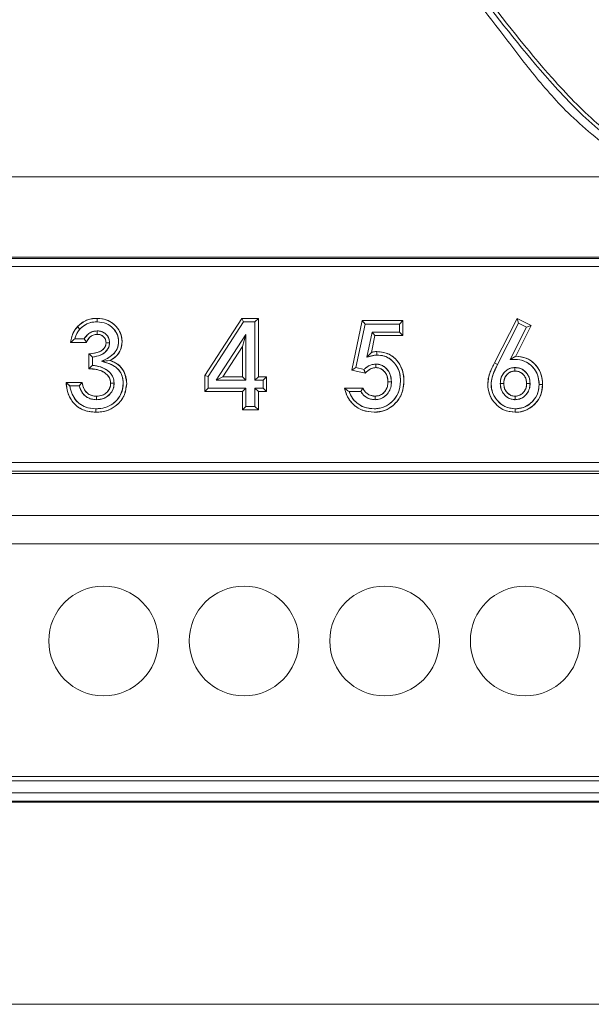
# Model space of a CAD drawing. Header units: millimetres. Extents: x 105 to 1419, y 95 to 961.
# Tile 10 of 43: x 189 to 209, y 490 to 525. Entities that reach past the tile are written whole.
import ezdxf

# ---------------------------------------------------------------- set-up
doc = ezdxf.new("R2010")
doc.units = ezdxf.units.MM
doc.header["$LTSCALE"] = 5

msp = doc.modelspace()

# ---------------------------------------------------------------- linework, layer by layer
at = {"color": 106, "linetype": 'Continuous', "lineweight": 15}
msp.add_line((185.494, 519.142), (211.597, 519.142), dxfattribs=at)
at = {"color": 7, "linetype": 'Continuous', "lineweight": 15}
for p, q in [((185.494, 516.292), (211.949, 516.292)), ((180.772, 516.24), (242.772, 516.24)), ((242.772, 515.954), (180.772, 515.954)), ((191.052, 513.733), (190.962, 513.818)), ((191.663, 513.99), (191.664, 514.113)), ((191.663, 513.99), (191.664, 514.113)), ((195.489, 512.085), (196.808, 514.113)), ((195.612, 512.048), (196.875, 513.99)), ((196.875, 513.99), (196.808, 514.113)), ((196.808, 514.113), (197.402, 514.113)), ((196.875, 513.99), (197.278, 513.99)), ((197.278, 513.99), (197.402, 514.113)), ((197.278, 513.99), (197.278, 511.914)), ((197.402, 514.113), (197.402, 512.037)), ((200.719, 512.27), (201.093, 514.032)), ((200.865, 512.363), (201.193, 513.908)), ((201.193, 513.908), (201.093, 514.032)), ((201.093, 514.032), (202.538, 514.032)), ((201.193, 513.908), (202.415, 513.908)), ((202.415, 513.908), (202.538, 514.032)), ((202.415, 513.908), (202.415, 513.626)), ((202.538, 514.032), (202.538, 513.503)), ((205.797, 512.528), (206.604, 514.113)), ((205.908, 512.473), (206.658, 513.947)), ((206.942, 513.803), (206.356, 512.652)), ((207.108, 513.858), (206.555, 512.77)), ((206.658, 513.947), (206.604, 514.113)), ((206.604, 514.113), (207.108, 513.858)), ((206.658, 513.947), (206.942, 513.803)), ((206.942, 513.803), (207.108, 513.858)), ((191.659, 513.667), (191.66, 513.543)), ((196.955, 513.534), (195.902, 511.914)), ((196.955, 513.534), (196.832, 513.118)), ((196.955, 511.914), (196.955, 513.534)), ((201.444, 513.626), (201.259, 512.729)), ((201.544, 513.503), (201.42, 512.902)), ((202.415, 513.626), (201.444, 513.626)), ((201.444, 513.626), (201.544, 513.503)), ((202.538, 513.503), (201.544, 513.503)), ((202.415, 513.626), (202.538, 513.503)), ((191.288, 513.259), (190.718, 513.259)), ((191.205, 513.382), (190.867, 513.382)), ((192.104, 513.245), (191.98, 513.245)), ((196.832, 513.118), (196.129, 512.037)), ((196.832, 512.037), (196.832, 513.118)), ((191.37, 512.322), (191.37, 512.851)), ((201.259, 512.729), (201.42, 512.902)), ((206.356, 512.652), (206.555, 512.77)), ((191.493, 512.44), (191.493, 512.739)), ((191.82, 512.586), (192.125, 512.615)), ((201.572, 512.486), (201.574, 512.363)), ((205.908, 512.473), (205.797, 512.528)), ((205.908, 512.473), (205.797, 512.528)), ((195.612, 512.048), (195.489, 512.085)), ((195.489, 511.508), (195.489, 512.085)), ((195.612, 511.632), (195.612, 512.048)), ((200.865, 512.363), (200.719, 512.27)), ((201.199, 512.16), (200.719, 512.27)), ((201.159, 512.296), (200.865, 512.363)), ((206.528, 512.364), (206.528, 512.241)), ((190.556, 511.834), (191.126, 511.834)), ((190.692, 511.71), (191.025, 511.71)), ((192.267, 511.81), (192.143, 511.809)), ((195.902, 511.914), (196.129, 512.037)), ((195.902, 511.914), (196.955, 511.914)), ((196.129, 512.037), (196.832, 512.037)), ((196.955, 511.914), (196.832, 512.037)), ((197.278, 511.914), (197.402, 512.037)), ((197.278, 511.914), (197.563, 511.914)), ((197.402, 512.037), (197.687, 512.037)), ((197.563, 511.914), (197.687, 512.037)), ((197.563, 511.914), (197.563, 511.632)), ((197.687, 512.037), (197.687, 511.508)), ((202.133, 511.861), (202.009, 511.861)), ((206.005, 511.796), (206.128, 511.796)), ((207.066, 511.797), (206.942, 511.796)), ((207.389, 511.764), (207.512, 511.764)), ((191.642, 511.222), (191.643, 511.345)), ((195.612, 511.632), (195.489, 511.508)), ((196.832, 511.508), (195.489, 511.508)), ((196.955, 511.632), (195.612, 511.632)), ((196.955, 511.632), (196.832, 511.508)), ((196.832, 510.857), (196.832, 511.508)), ((196.955, 510.98), (196.955, 511.632)), ((197.278, 511.632), (197.402, 511.508)), ((197.563, 511.632), (197.278, 511.632)), ((197.278, 511.632), (197.278, 510.98)), ((197.687, 511.508), (197.402, 511.508)), ((197.402, 511.508), (197.402, 510.857)), ((197.563, 511.632), (197.687, 511.508)), ((200.462, 511.63), (201.114, 511.63)), ((200.627, 511.507), (201.042, 511.507)), ((201.55, 511.222), (201.55, 511.345)), ((206.529, 511.222), (206.53, 511.345)), ((191.612, 510.899), (191.612, 510.775)), ((196.955, 510.98), (196.832, 510.857)), ((197.402, 510.857), (196.832, 510.857)), ((197.278, 510.98), (196.955, 510.98)), ((197.278, 510.98), (197.402, 510.857)), ((206.54, 510.899), (206.54, 510.775)), ((179.708, 508.985), (243.836, 508.985)), ((178.687, 508.599), (271.808, 508.599)), ((243.836, 508.685), (179.708, 508.685)), ((179.49, 507.103), (244.38, 507.103)), ((179.49, 506.103), (244.38, 506.103)), ((179.49, 497.833), (244.38, 497.833)), ((244.38, 497.668), (179.49, 497.668)), ((179.49, 497.241), (244.38, 497.241)), ((179.49, 496.945), (244.38, 496.945)), ((179.49, 496.912), (244.38, 496.912)), ((323.409, 489.73), (160.508, 489.73))]:
    msp.add_line(p, q, dxfattribs=at)
at = {"color": 7, "linetype": 'Continuous', "lineweight": 15, "flags": 128}
for points in [[(191.052, 513.733), (191.014, 513.769), (190.962, 513.818)], [(191.659, 513.667), (191.659, 513.622), (191.66, 513.583), (191.66, 513.543)], [(192.104, 513.245), (192.062, 513.245), (192.021, 513.245), (191.98, 513.245)], [(201.259, 512.729), (201.348, 512.825), (201.42, 512.902)], [(201.617, 512.809), (201.617, 512.88), (201.617, 512.933)], [(201.617, 512.809), (201.617, 512.879), (201.617, 512.933)], [(191.82, 512.586), (191.928, 512.596), (192.027, 512.606), (192.125, 512.615)], [(201.572, 512.486), (201.573, 512.425), (201.574, 512.363)], [(206.528, 512.364), (206.528, 512.31), (206.528, 512.241)], [(192.267, 511.81), (192.212, 511.81), (192.143, 511.809)], [(202.133, 511.861), (202.071, 511.861), (202.009, 511.861)], [(206.005, 511.796), (206.06, 511.796), (206.128, 511.796)], [(207.066, 511.797), (207.004, 511.797), (206.942, 511.796)], [(191.642, 511.222), (191.642, 511.276), (191.643, 511.345)], [(201.55, 511.222), (201.55, 511.284), (201.55, 511.345)], [(206.529, 511.222), (206.529, 511.277), (206.53, 511.345)], [(191.612, 510.899), (191.612, 510.837), (191.612, 510.775)]]:
    msp.add_lwpolyline(points, dxfattribs=at)
at = {"color": 7, "linetype": 'Continuous', "lineweight": 15}
for centre in [(191.89, 502.645), (196.89, 502.645), (201.89, 502.645), (206.89, 502.645)]:
    msp.add_circle(centre, 1.95, dxfattribs=at)
for points, knots in [([(349.024, 544.618), (347.197, 542.238), (341.721, 535.104), (336.087, 527.074), (331.133, 521.285), (329.226, 519.83), (327.112, 518.718), (324.23, 517.814), (320.588, 517.382), (316.284, 517.385), (311.972, 517.662), (302.976, 517.953), (289.268, 517.805), (270.84, 517.916), (252.409, 517.812), (238.58, 517.953), (229.348, 517.665), (224.684, 517.371), (220.028, 517.352), (216.183, 517.739), (213.238, 518.577), (211.194, 519.579), (209.32, 520.885), (206.393, 523.967), (200.659, 532.201), (194.982, 539.478), (190.972, 544.618)], [0, 0, 0, 0, 0.049323, 0.147913, 0.160974, 0.174033, 0.187075, 0.200121, 0.223561, 0.247152, 0.270917, 0.294596, 0.394954, 0.495411, 0.595868, 0.696226, 0.721826, 0.747506, 0.773028, 0.798411, 0.810836, 0.823262, 0.835733, 0.848193, 0.892794, 1, 1, 1, 1]), ([(191.064, 544.707), (195.075, 539.568), (200.753, 532.292), (206.482, 524.065), (209.396, 520.997), (211.251, 519.706), (213.273, 518.715), (216.2, 517.883), (220.033, 517.498), (224.683, 517.518), (229.341, 517.813), (238.572, 518.101), (252.403, 517.96), (270.84, 518.064), (289.275, 517.953), (302.985, 518.102), (311.978, 517.81), (316.284, 517.532), (320.581, 517.528), (324.21, 517.957), (327.073, 518.854), (329.165, 519.955), (331.052, 521.394), (335.997, 527.169), (341.627, 535.194), (347.105, 542.328), (348.932, 544.707)], [0, 0, 0, 0, 0.1073523, 0.1519806, 0.1643194, 0.1766684, 0.1889797, 0.2012908, 0.2266705, 0.2521898, 0.277868, 0.3034655, 0.4039814, 0.5045964, 0.6052114, 0.7057273, 0.7293959, 0.7531511, 0.776732, 0.8001617, 0.8130883, 0.8260119, 0.8389488, 0.8518878, 0.950609, 1, 1, 1, 1]), ([(203.722, 527.232), (204.477, 526.279), (205.614, 524.845), (207.124, 522.841), (208.449, 521.304), (210.15, 519.918), (212.211, 518.712), (214.555, 517.807), (216.251, 517.571), (217.113, 517.45)], [0, 0, 0, 0, 0.220739, 0.332316, 0.443589, 0.574115, 0.708461, 0.851769, 1, 1, 1, 1]), ([(190.718, 513.259), (190.73, 513.326), (190.75, 513.445), (190.823, 513.641), (190.909, 513.75), (190.962, 513.818)], [0, 0, 0, 0, 0.329898, 0.585787, 1, 1, 1, 1]), ([(190.718, 513.259), (190.73, 513.328), (190.749, 513.443), (190.808, 513.594), (190.873, 513.715), (190.932, 513.784), (190.962, 513.818)], [0, 0, 0, 0, 0.339939, 0.55998, 0.78002, 1, 1, 1, 1]), ([(190.962, 513.818), (191.055, 513.898), (191.234, 514.053), (191.498, 514.11), (191.637, 514.113), (191.664, 514.113)], [0, 0, 0, 0, 0.465894, 0.897522, 1, 1, 1, 1]), ([(190.962, 513.818), (191.028, 513.879), (191.136, 513.978), (191.323, 514.063), (191.491, 514.106), (191.606, 514.111), (191.664, 514.113)], [0, 0, 0, 0, 0.339566, 0.55967, 0.779819, 1, 1, 1, 1]), ([(191.052, 513.733), (191.095, 513.775), (191.202, 513.875), (191.415, 513.974), (191.583, 513.985), (191.663, 513.99)], [0, 0, 0, 0, 0.263758, 0.645393, 1, 1, 1, 1]), ([(191.052, 513.733), (191.109, 513.786), (191.203, 513.873), (191.365, 513.946), (191.511, 513.984), (191.612, 513.988), (191.663, 513.99)], [0, 0, 0, 0, 0.340954, 0.556904, 0.774825, 1, 1, 1, 1]), ([(191.663, 513.99), (191.775, 513.979), (191.984, 513.959), (192.228, 513.78), (192.386, 513.563), (192.425, 513.384), (192.427, 513.292), (192.427, 513.282)], [0, 0, 0, 0, 0.285595, 0.537056, 0.760705, 0.972009, 1, 1, 1, 1]), ([(191.663, 513.99), (191.774, 513.979), (191.994, 513.958), (192.241, 513.768), (192.402, 513.535), (192.418, 513.366), (192.427, 513.282)], [0, 0, 0, 0, 0.2843973, 0.5642537, 0.7819685, 1, 1, 1, 1]), ([(191.664, 514.113), (191.774, 514.104), (191.98, 514.087), (192.246, 513.93), (192.435, 513.722), (192.537, 513.493), (192.546, 513.344), (192.55, 513.281)], [0, 0, 0, 0, 0.243113, 0.456096, 0.668251, 0.860688, 1, 1, 1, 1]), ([(191.664, 514.113), (191.791, 514.101), (192.045, 514.075), (192.334, 513.854), (192.52, 513.58), (192.54, 513.38), (192.55, 513.281)], [0, 0, 0, 0, 0.279905, 0.559575, 0.779829, 1, 1, 1, 1]), ([(190.867, 513.382), (190.88, 513.43), (190.917, 513.559), (191, 513.666), (191.052, 513.733)], [0, 0, 0, 0, 0.369944, 1, 1, 1, 1]), ([(190.867, 513.382), (190.889, 513.455), (190.929, 513.584), (191.014, 513.688), (191.052, 513.733)], [0, 0, 0, 0, 0.564746, 1, 1, 1, 1]), ([(191.659, 513.667), (191.604, 513.662), (191.483, 513.65), (191.327, 513.552), (191.24, 513.449), (191.209, 513.39), (191.205, 513.382)], [0, 0, 0, 0, 0.2941505, 0.6404428, 0.952385, 1, 1, 1, 1]), ([(191.659, 513.667), (191.608, 513.662), (191.503, 513.653), (191.332, 513.564), (191.253, 513.451), (191.205, 513.382)], [0, 0, 0, 0, 0.273567, 0.558768, 1, 1, 1, 1]), ([(191.66, 513.543), (191.614, 513.539), (191.521, 513.529), (191.403, 513.451), (191.324, 513.356), (191.298, 513.286), (191.288, 513.259)], [0, 0, 0, 0, 0.275793, 0.55355, 0.825663, 1, 1, 1, 1]), ([(191.66, 513.543), (191.613, 513.538), (191.52, 513.528), (191.373, 513.435), (191.32, 513.325), (191.288, 513.259)], [0, 0, 0, 0, 0.280764, 0.561809, 1, 1, 1, 1]), ([(192.104, 513.245), (192.097, 513.306), (192.084, 513.422), (191.981, 513.555), (191.856, 513.638), (191.744, 513.664), (191.678, 513.666), (191.659, 513.667)], [0, 0, 0, 0, 0.264459, 0.504612, 0.708815, 0.917334, 1, 1, 1, 1]), ([(192.104, 513.245), (192.101, 513.286), (192.095, 513.372), (192.035, 513.491), (191.935, 513.592), (191.804, 513.658), (191.705, 513.664), (191.659, 513.667)], [0, 0, 0, 0, 0.17621, 0.376248, 0.568352, 0.797104, 1, 1, 1, 1]), ([(191.98, 513.245), (191.976, 513.289), (191.967, 513.372), (191.892, 513.466), (191.803, 513.524), (191.722, 513.541), (191.674, 513.543), (191.66, 513.543)], [0, 0, 0, 0, 0.26867, 0.505005, 0.706529, 0.910191, 1, 1, 1, 1]), ([(191.98, 513.245), (191.975, 513.291), (191.965, 513.383), (191.875, 513.483), (191.768, 513.537), (191.696, 513.541), (191.66, 513.543)], [0, 0, 0, 0, 0.279483, 0.559, 0.779275, 1, 1, 1, 1]), ([(190.867, 513.382), (190.846, 513.365), (190.794, 513.324), (190.747, 513.283), (190.718, 513.259)], [0, 0, 0, 0, 0.406499, 1, 1, 1, 1]), ([(190.867, 513.382), (190.846, 513.365), (190.794, 513.324), (190.747, 513.283), (190.718, 513.259)], [0, 0, 0, 0, 0.406499, 1, 1, 1, 1]), ([(191.205, 513.382), (191.218, 513.361), (191.244, 513.32), (191.274, 513.279), (191.288, 513.259)], [0, 0, 0, 0, 0.499945, 1, 1, 1, 1]), ([(191.205, 513.382), (191.22, 513.359), (191.246, 513.318), (191.275, 513.277), (191.288, 513.259)], [0, 0, 0, 0, 0.559983, 1, 1, 1, 1]), ([(191.37, 512.851), (191.449, 512.858), (191.594, 512.871), (191.779, 512.931), (191.903, 513.031), (191.97, 513.139), (191.978, 513.215), (191.98, 513.245)], [0, 0, 0, 0, 0.29891, 0.543849, 0.715608, 0.888598, 1, 1, 1, 1]), ([(191.37, 512.851), (191.506, 512.862), (191.71, 512.878), (191.901, 513.026), (191.97, 513.144), (191.977, 513.211), (191.98, 513.245)], [0, 0, 0, 0, 0.500026, 0.749445, 0.874816, 1, 1, 1, 1]), ([(191.493, 512.739), (191.592, 512.754), (191.753, 512.778), (191.95, 512.899), (192.06, 513.038), (192.101, 513.162), (192.103, 513.227), (192.104, 513.245)], [0, 0, 0, 0, 0.3395925, 0.557728, 0.7772071, 0.9368978, 1, 1, 1, 1]), ([(191.493, 512.739), (191.565, 512.749), (191.717, 512.77), (191.9, 512.86), (192.02, 512.983), (192.09, 513.106), (192.099, 513.199), (192.104, 513.245)], [0, 0, 0, 0, 0.2488275, 0.5268266, 0.6803716, 0.8402375, 1, 1, 1, 1]), ([(192.427, 513.282), (192.42, 513.208), (192.405, 513.06), (192.287, 512.875), (192.083, 512.722), (191.923, 512.639), (191.82, 512.586)], [0, 0, 0, 0, 0.223556, 0.449342, 0.646001, 1, 1, 1, 1]), ([(192.427, 513.282), (192.417, 513.194), (192.397, 513.02), (192.178, 512.757), (191.96, 512.653), (191.82, 512.586)], [0, 0, 0, 0, 0.265369, 0.52711, 1, 1, 1, 1]), ([(192.55, 513.281), (192.541, 513.189), (192.522, 513.004), (192.369, 512.778), (192.219, 512.667), (192.138, 512.622), (192.125, 512.615)], [0, 0, 0, 0, 0.3293175, 0.6645374, 0.9481791, 1, 1, 1, 1]), ([(192.55, 513.281), (192.543, 513.203), (192.529, 513.048), (192.396, 512.795), (192.228, 512.683), (192.125, 512.615)], [0, 0, 0, 0, 0.280577, 0.561012, 1, 1, 1, 1]), ([(191.493, 512.739), (191.48, 512.751), (191.452, 512.776), (191.411, 512.814), (191.384, 512.839), (191.37, 512.851)], [0, 0, 0, 0, 0.331958, 0.665972, 1, 1, 1, 1]), ([(191.493, 512.739), (191.47, 512.76), (191.429, 512.797), (191.388, 512.835), (191.37, 512.851)], [0, 0, 0, 0, 0.559989, 1, 1, 1, 1]), ([(201.259, 512.729), (201.291, 512.738), (201.34, 512.752), (201.406, 512.77), (201.455, 512.784), (201.506, 512.798), (201.56, 512.807), (201.598, 512.809), (201.617, 512.809)], [0, 0, 0, 0, 0.276342, 0.4145039, 0.552684, 0.6908852, 0.8445606, 1, 1, 1, 1]), ([(201.259, 512.729), (201.33, 512.752), (201.447, 512.79), (201.569, 512.804), (201.617, 512.809)], [0, 0, 0, 0, 0.6070804, 1, 1, 1, 1]), ([(201.42, 512.902), (201.437, 512.907), (201.469, 512.916), (201.535, 512.929), (201.584, 512.931), (201.617, 512.933)], [0, 0, 0, 0, 0.25532, 0.51074, 1, 1, 1, 1]), ([(201.42, 512.902), (201.456, 512.912), (201.521, 512.929), (201.588, 512.932), (201.617, 512.933)], [0, 0, 0, 0, 0.559968, 1, 1, 1, 1]), ([(201.617, 512.933), (201.744, 512.921), (201.988, 512.897), (202.276, 512.691), (202.475, 512.427), (202.567, 512.146), (202.576, 511.957), (202.579, 511.88)], [0, 0, 0, 0, 0.237573, 0.454077, 0.64429, 0.855029, 1, 1, 1, 1]), ([(201.617, 512.933), (201.767, 512.915), (202.066, 512.878), (202.385, 512.581), (202.556, 512.233), (202.571, 511.998), (202.579, 511.88)], [0, 0, 0, 0, 0.279295, 0.558767, 0.779154, 1, 1, 1, 1]), ([(201.617, 512.809), (201.714, 512.802), (201.908, 512.786), (202.152, 512.634), (202.335, 512.418), (202.44, 512.159), (202.451, 511.97), (202.456, 511.881)], [0, 0, 0, 0, 0.205873, 0.413893, 0.595514, 0.80794, 1, 1, 1, 1]), ([(201.617, 512.809), (201.705, 512.803), (201.878, 512.791), (202.111, 512.665), (202.303, 512.467), (202.435, 512.196), (202.449, 511.987), (202.456, 511.881)], [0, 0, 0, 0, 0.187222, 0.368901, 0.554326, 0.772642, 1, 1, 1, 1]), ([(206.555, 512.77), (206.684, 512.757), (206.927, 512.731), (207.217, 512.52), (207.42, 512.256), (207.504, 511.987), (207.51, 511.82), (207.512, 511.764)], [0, 0, 0, 0, 0.247846, 0.467433, 0.674634, 0.89038, 1, 1, 1, 1]), ([(206.555, 512.77), (206.7, 512.752), (206.991, 512.716), (207.304, 512.436), (207.486, 512.106), (207.504, 511.878), (207.512, 511.764)], [0, 0, 0, 0, 0.279344, 0.559063, 0.779391, 1, 1, 1, 1]), ([(191.493, 512.44), (191.473, 512.421), (191.431, 512.383), (191.39, 512.342), (191.37, 512.322)], [0, 0, 0, 0, 0.499975, 1, 1, 1, 1]), ([(191.493, 512.44), (191.47, 512.419), (191.429, 512.38), (191.388, 512.34), (191.37, 512.322)], [0, 0, 0, 0, 0.55997, 1, 1, 1, 1]), ([(192.267, 511.81), (192.259, 511.879), (192.244, 512.014), (192.119, 512.197), (191.918, 512.348), (191.693, 512.419), (191.542, 512.435), (191.493, 512.44)], [0, 0, 0, 0, 0.186149, 0.367557, 0.585755, 0.864483, 1, 1, 1, 1]), ([(192.267, 511.81), (192.258, 511.883), (192.241, 512.03), (192.107, 512.206), (191.868, 512.383), (191.646, 512.417), (191.493, 512.44)], [0, 0, 0, 0, 0.197834, 0.3988, 0.584878, 1, 1, 1, 1]), ([(191.82, 512.586), (191.922, 512.556), (192.099, 512.504), (192.341, 512.385), (192.497, 512.203), (192.58, 512), (192.587, 511.864), (192.59, 511.804)], [0, 0, 0, 0, 0.265111, 0.463267, 0.66217, 0.850143, 1, 1, 1, 1]), ([(191.82, 512.586), (191.939, 512.553), (192.162, 512.493), (192.429, 512.31), (192.569, 512.061), (192.583, 511.89), (192.59, 511.804)], [0, 0, 0, 0, 0.309183, 0.574791, 0.784418, 1, 1, 1, 1]), ([(192.125, 512.615), (192.226, 512.573), (192.421, 512.491), (192.616, 512.25), (192.704, 512.011), (192.71, 511.862), (192.713, 511.803)], [0, 0, 0, 0, 0.300634, 0.584931, 0.835428, 1, 1, 1, 1]), ([(192.125, 512.615), (192.219, 512.577), (192.405, 512.5), (192.655, 512.222), (192.691, 511.962), (192.713, 511.803)], [0, 0, 0, 0, 0.281048, 0.561778, 1, 1, 1, 1]), ([(201.572, 512.486), (201.516, 512.48), (201.397, 512.467), (201.259, 512.387), (201.186, 512.32), (201.159, 512.296)], [0, 0, 0, 0, 0.362391, 0.7644379, 1, 1, 1, 1]), ([(201.572, 512.486), (201.518, 512.481), (201.428, 512.472), (201.316, 512.418), (201.231, 512.363), (201.183, 512.318), (201.159, 512.296)], [0, 0, 0, 0, 0.350252, 0.576654, 0.788281, 1, 1, 1, 1]), ([(202.133, 511.861), (202.124, 511.955), (202.109, 512.118), (201.979, 512.314), (201.82, 512.442), (201.671, 512.485), (201.589, 512.486), (201.572, 512.486)], [0, 0, 0, 0, 0.299799, 0.517778, 0.735807, 0.945698, 1, 1, 1, 1]), ([(202.133, 511.861), (202.126, 511.944), (202.112, 512.116), (201.975, 512.324), (201.786, 512.464), (201.643, 512.479), (201.572, 512.486)], [0, 0, 0, 0, 0.266503, 0.5464, 0.773895, 1, 1, 1, 1]), ([(205.558, 511.768), (205.572, 511.896), (205.594, 512.094), (205.707, 512.339), (205.767, 512.465), (205.797, 512.528)], [0, 0, 0, 0, 0.4753238, 0.7372214, 1, 1, 1, 1]), ([(205.558, 511.768), (205.565, 511.86), (205.576, 512.01), (205.649, 512.207), (205.72, 512.369), (205.772, 512.475), (205.797, 512.528)], [0, 0, 0, 0, 0.339517, 0.559562, 0.779774, 1, 1, 1, 1]), ([(205.682, 511.769), (205.686, 511.832), (205.695, 511.987), (205.787, 512.222), (205.867, 512.389), (205.908, 512.473)], [0, 0, 0, 0, 0.253354, 0.622843, 1, 1, 1, 1]), ([(205.682, 511.769), (205.688, 511.85), (205.698, 511.985), (205.765, 512.165), (205.832, 512.318), (205.883, 512.421), (205.908, 512.473)], [0, 0, 0, 0, 0.3256193, 0.5391456, 0.7677041, 1, 1, 1, 1]), ([(206.356, 512.652), (206.471, 512.654), (206.67, 512.657), (206.945, 512.568), (207.156, 512.401), (207.319, 512.175), (207.383, 511.945), (207.387, 511.808), (207.389, 511.764)], [0, 0, 0, 0, 0.220956, 0.384298, 0.547268, 0.734626, 0.915147, 1, 1, 1, 1]), ([(206.356, 512.652), (206.51, 512.653), (206.807, 512.657), (207.157, 512.421), (207.359, 512.105), (207.379, 511.879), (207.389, 511.764)], [0, 0, 0, 0, 0.292798, 0.564295, 0.779126, 1, 1, 1, 1]), ([(192.143, 511.809), (192.138, 511.858), (192.129, 511.957), (192.04, 512.097), (191.884, 512.223), (191.649, 512.308), (191.467, 512.317), (191.37, 512.322)], [0, 0, 0, 0, 0.14213, 0.285254, 0.470066, 0.718035, 1, 1, 1, 1]), ([(192.143, 511.809), (192.139, 511.852), (192.132, 511.938), (192.049, 512.092), (191.807, 512.289), (191.545, 512.309), (191.37, 512.322)], [0, 0, 0, 0, 0.125515, 0.250975, 0.500904, 1, 1, 1, 1]), ([(201.159, 512.296), (201.165, 512.273), (201.178, 512.228), (201.192, 512.183), (201.199, 512.16)], [0, 0, 0, 0, 0.499985, 1, 1, 1, 1]), ([(201.159, 512.296), (201.166, 512.271), (201.179, 512.225), (201.193, 512.18), (201.199, 512.16)], [0, 0, 0, 0, 0.559975, 1, 1, 1, 1]), ([(201.574, 512.363), (201.526, 512.357), (201.417, 512.344), (201.293, 512.258), (201.225, 512.187), (201.199, 512.16)], [0, 0, 0, 0, 0.327652, 0.740634, 1, 1, 1, 1]), ([(201.574, 512.363), (201.524, 512.357), (201.442, 512.347), (201.342, 512.289), (201.265, 512.231), (201.221, 512.184), (201.199, 512.16)], [0, 0, 0, 0, 0.338843, 0.559104, 0.779486, 1, 1, 1, 1]), ([(202.009, 511.861), (202.003, 511.936), (201.992, 512.067), (201.891, 512.225), (201.773, 512.321), (201.659, 512.36), (201.596, 512.362), (201.574, 512.363)], [0, 0, 0, 0, 0.304126, 0.523167, 0.742206, 0.909334, 1, 1, 1, 1]), ([(202.009, 511.861), (202.004, 511.93), (201.993, 512.069), (201.884, 512.236), (201.738, 512.346), (201.628, 512.357), (201.574, 512.363)], [0, 0, 0, 0, 0.280348, 0.559899, 0.78003, 1, 1, 1, 1]), ([(206.528, 512.364), (206.461, 512.357), (206.33, 512.344), (206.173, 512.232), (206.061, 512.083), (206.01, 511.931), (206.006, 511.831), (206.005, 511.796)], [0, 0, 0, 0, 0.231503, 0.453489, 0.650557, 0.875649, 1, 1, 1, 1]), ([(206.528, 512.364), (206.474, 512.36), (206.364, 512.351), (206.217, 512.269), (206.098, 512.142), (206.016, 511.979), (206.009, 511.855), (206.005, 511.796)], [0, 0, 0, 0, 0.1855524, 0.3818577, 0.5708413, 0.7929808, 1, 1, 1, 1]), ([(206.528, 512.241), (206.474, 512.235), (206.372, 512.224), (206.253, 512.134), (206.169, 512.019), (206.132, 511.901), (206.129, 511.824), (206.128, 511.796)], [0, 0, 0, 0, 0.24064, 0.455437, 0.648671, 0.876988, 1, 1, 1, 1]), ([(206.528, 512.241), (206.465, 512.233), (206.34, 512.216), (206.21, 512.088), (206.137, 511.944), (206.131, 511.845), (206.128, 511.796)], [0, 0, 0, 0, 0.279096, 0.558678, 0.779217, 1, 1, 1, 1]), ([(207.066, 511.797), (207.059, 511.872), (207.047, 512.012), (206.937, 512.188), (206.793, 512.309), (206.645, 512.359), (206.557, 512.363), (206.528, 512.364)], [0, 0, 0, 0, 0.258162, 0.476759, 0.695431, 0.899713, 1, 1, 1, 1]), ([(207.066, 511.797), (207.058, 511.875), (207.043, 512.037), (206.905, 512.228), (206.722, 512.347), (206.591, 512.359), (206.528, 512.364)], [0, 0, 0, 0, 0.269134, 0.55222, 0.781806, 1, 1, 1, 1]), ([(206.942, 511.796), (206.938, 511.854), (206.93, 511.962), (206.847, 512.099), (206.738, 512.196), (206.622, 512.237), (206.552, 512.24), (206.528, 512.241)], [0, 0, 0, 0, 0.253667, 0.471399, 0.689021, 0.892178, 1, 1, 1, 1]), ([(206.942, 511.796), (206.937, 511.86), (206.925, 511.988), (206.817, 512.136), (206.678, 512.228), (206.578, 512.237), (206.528, 512.241)], [0, 0, 0, 0, 0.280036, 0.559766, 0.779842, 1, 1, 1, 1]), ([(190.692, 511.71), (190.669, 511.731), (190.622, 511.772), (190.578, 511.813), (190.556, 511.834)], [0, 0, 0, 0, 0.499964, 1, 1, 1, 1]), ([(191.612, 510.775), (191.472, 510.787), (191.224, 510.808), (190.914, 510.995), (190.703, 511.245), (190.586, 511.539), (190.565, 511.741), (190.556, 511.834)], [0, 0, 0, 0, 0.250305, 0.442007, 0.633552, 0.832929, 1, 1, 1, 1]), ([(190.692, 511.71), (190.666, 511.733), (190.62, 511.775), (190.575, 511.816), (190.556, 511.834)], [0, 0, 0, 0, 0.559983, 1, 1, 1, 1]), ([(191.612, 510.775), (191.455, 510.791), (191.142, 510.82), (190.787, 511.107), (190.598, 511.467), (190.57, 511.712), (190.556, 511.834)], [0, 0, 0, 0, 0.2798452, 0.5588727, 0.7791641, 1, 1, 1, 1]), ([(191.612, 510.899), (191.471, 510.912), (191.235, 510.934), (190.96, 511.123), (190.788, 511.351), (190.716, 511.56), (190.696, 511.683), (190.692, 511.71)], [0, 0, 0, 0, 0.310453, 0.516425, 0.722007, 0.937903, 1, 1, 1, 1]), ([(191.612, 510.899), (191.483, 510.91), (191.23, 510.931), (190.933, 511.141), (190.753, 511.415), (190.712, 511.611), (190.692, 511.71)], [0, 0, 0, 0, 0.28357, 0.557797, 0.77577, 1, 1, 1, 1]), ([(191.025, 511.71), (191.041, 511.731), (191.074, 511.772), (191.108, 511.813), (191.126, 511.834)], [0, 0, 0, 0, 0.499987, 1, 1, 1, 1]), ([(191.025, 511.71), (191.043, 511.733), (191.076, 511.775), (191.11, 511.816), (191.126, 511.834)], [0, 0, 0, 0, 0.559982, 1, 1, 1, 1]), ([(191.025, 511.71), (191.055, 511.625), (191.105, 511.478), (191.266, 511.323), (191.444, 511.235), (191.575, 511.226), (191.642, 511.222)], [0, 0, 0, 0, 0.313164, 0.540469, 0.767712, 1, 1, 1, 1]), ([(191.025, 511.71), (191.05, 511.636), (191.101, 511.483), (191.266, 511.319), (191.458, 511.233), (191.582, 511.226), (191.642, 511.222)], [0, 0, 0, 0, 0.2739651, 0.5635588, 0.7904068, 1, 1, 1, 1]), ([(191.126, 511.834), (191.143, 511.753), (191.172, 511.622), (191.282, 511.471), (191.408, 511.385), (191.535, 511.35), (191.614, 511.347), (191.643, 511.345)], [0, 0, 0, 0, 0.312938, 0.505364, 0.697909, 0.889774, 1, 1, 1, 1]), ([(191.126, 511.834), (191.141, 511.762), (191.172, 511.618), (191.298, 511.448), (191.47, 511.357), (191.585, 511.349), (191.643, 511.345)], [0, 0, 0, 0, 0.280485, 0.559296, 0.779451, 1, 1, 1, 1]), ([(192.59, 511.804), (192.58, 511.698), (192.562, 511.486), (192.392, 511.22), (192.156, 511.019), (191.885, 510.912), (191.695, 510.903), (191.612, 510.899)], [0, 0, 0, 0, 0.211956, 0.426089, 0.616505, 0.832481, 1, 1, 1, 1]), ([(192.59, 511.804), (192.572, 511.665), (192.538, 511.387), (192.268, 511.089), (191.946, 510.921), (191.725, 510.906), (191.612, 510.899)], [0, 0, 0, 0, 0.277842, 0.555403, 0.774002, 1, 1, 1, 1]), ([(192.713, 511.803), (192.699, 511.668), (192.673, 511.408), (192.449, 511.095), (192.164, 510.879), (191.87, 510.785), (191.683, 510.778), (191.612, 510.775)], [0, 0, 0, 0, 0.239473, 0.461589, 0.664171, 0.873293, 1, 1, 1, 1]), ([(192.713, 511.803), (192.693, 511.646), (192.653, 511.33), (192.347, 510.99), (191.984, 510.801), (191.736, 510.784), (191.612, 510.775)], [0, 0, 0, 0, 0.279293, 0.558897, 0.779263, 1, 1, 1, 1]), ([(191.642, 511.222), (191.729, 511.23), (191.886, 511.244), (192.079, 511.369), (192.208, 511.527), (192.262, 511.685), (192.265, 511.78), (192.267, 511.81)], [0, 0, 0, 0, 0.2724638, 0.4876601, 0.7025926, 0.9047823, 1, 1, 1, 1]), ([(191.642, 511.222), (191.699, 511.225), (191.816, 511.232), (191.982, 511.301), (192.131, 511.421), (192.246, 511.596), (192.26, 511.739), (192.267, 511.81)], [0, 0, 0, 0, 0.178775, 0.367467, 0.552898, 0.777781, 1, 1, 1, 1]), ([(191.643, 511.345), (191.713, 511.351), (191.837, 511.362), (191.992, 511.46), (192.097, 511.585), (192.14, 511.711), (192.142, 511.785), (192.143, 511.809)], [0, 0, 0, 0, 0.2719561, 0.4883442, 0.7043335, 0.9062549, 1, 1, 1, 1]), ([(191.643, 511.345), (191.715, 511.352), (191.857, 511.365), (192.024, 511.485), (192.127, 511.641), (192.138, 511.753), (192.143, 511.809)], [0, 0, 0, 0, 0.280062, 0.559764, 0.779908, 1, 1, 1, 1]), ([(202.456, 511.881), (202.441, 511.734), (202.413, 511.462), (202.176, 511.148), (201.895, 510.953), (201.661, 510.903), (201.539, 510.9), (201.517, 510.899)], [0, 0, 0, 0, 0.287482, 0.535279, 0.755908, 0.957797, 1, 1, 1, 1]), ([(202.456, 511.881), (202.441, 511.737), (202.412, 511.451), (202.161, 511.13), (201.851, 510.929), (201.629, 510.909), (201.517, 510.899)], [0, 0, 0, 0, 0.2827851, 0.5622645, 0.7794398, 1, 1, 1, 1]), ([(202.579, 511.88), (202.566, 511.735), (202.54, 511.445), (202.3, 511.095), (201.991, 510.86), (201.715, 510.782), (201.557, 510.777), (201.518, 510.775)], [0, 0, 0, 0, 0.253834, 0.506731, 0.721088, 0.930224, 1, 1, 1, 1]), ([(202.579, 511.88), (202.563, 511.72), (202.53, 511.4), (202.247, 511.037), (201.895, 510.81), (201.643, 510.787), (201.518, 510.775)], [0, 0, 0, 0, 0.279847, 0.559575, 0.779726, 1, 1, 1, 1]), ([(201.55, 511.222), (201.615, 511.228), (201.751, 511.24), (201.924, 511.351), (202.056, 511.51), (202.124, 511.687), (202.13, 511.81), (202.133, 511.861)], [0, 0, 0, 0, 0.201878, 0.421526, 0.618681, 0.840554, 1, 1, 1, 1]), ([(201.55, 511.345), (201.604, 511.35), (201.711, 511.361), (201.846, 511.451), (201.949, 511.576), (202.003, 511.719), (202.007, 511.819), (202.009, 511.861)], [0, 0, 0, 0, 0.207994, 0.417701, 0.611289, 0.835924, 1, 1, 1, 1]), ([(201.55, 511.222), (201.61, 511.227), (201.733, 511.237), (201.896, 511.33), (202.03, 511.471), (202.119, 511.655), (202.128, 511.793), (202.133, 511.861)], [0, 0, 0, 0, 0.186723, 0.3804652, 0.569056, 0.7899197, 1, 1, 1, 1]), ([(201.55, 511.345), (201.622, 511.355), (201.767, 511.375), (201.917, 511.522), (201.998, 511.69), (202.006, 511.804), (202.009, 511.861)], [0, 0, 0, 0, 0.279088, 0.558755, 0.779148, 1, 1, 1, 1]), ([(206.54, 510.775), (206.418, 510.787), (206.175, 510.809), (205.864, 511.023), (205.64, 511.319), (205.563, 511.591), (205.559, 511.741), (205.558, 511.768)], [0, 0, 0, 0, 0.236228, 0.466041, 0.708984, 0.946782, 1, 1, 1, 1]), ([(206.54, 510.775), (206.394, 510.792), (206.103, 510.825), (205.789, 511.104), (205.591, 511.426), (205.569, 511.654), (205.558, 511.768)], [0, 0, 0, 0, 0.279533, 0.55914, 0.779593, 1, 1, 1, 1]), ([(206.54, 510.899), (206.439, 510.907), (206.237, 510.925), (205.965, 511.1), (205.762, 511.356), (205.686, 511.602), (205.683, 511.74), (205.682, 511.769)], [0, 0, 0, 0, 0.22138, 0.44491, 0.694176, 0.935994, 1, 1, 1, 1]), ([(206.54, 510.899), (206.412, 510.913), (206.157, 510.942), (205.885, 511.187), (205.71, 511.468), (205.691, 511.668), (205.682, 511.769)], [0, 0, 0, 0, 0.279352, 0.557709, 0.778395, 1, 1, 1, 1]), ([(206.005, 511.796), (206.015, 511.705), (206.032, 511.55), (206.165, 511.37), (206.32, 511.254), (206.453, 511.226), (206.522, 511.222), (206.529, 511.222)], [0, 0, 0, 0, 0.312614, 0.536294, 0.759922, 0.97275, 1, 1, 1, 1]), ([(206.005, 511.796), (206.012, 511.718), (206.027, 511.559), (206.161, 511.37), (206.336, 511.244), (206.465, 511.229), (206.529, 511.222)], [0, 0, 0, 0, 0.268284, 0.551084, 0.777391, 1, 1, 1, 1]), ([(206.128, 511.796), (206.135, 511.729), (206.146, 511.611), (206.243, 511.47), (206.355, 511.38), (206.459, 511.349), (206.515, 511.346), (206.53, 511.345)], [0, 0, 0, 0, 0.299525, 0.524277, 0.748706, 0.932777, 1, 1, 1, 1]), ([(206.128, 511.796), (206.134, 511.733), (206.145, 511.608), (206.249, 511.461), (206.381, 511.363), (206.48, 511.351), (206.53, 511.345)], [0, 0, 0, 0, 0.280126, 0.559819, 0.78006, 1, 1, 1, 1]), ([(206.529, 511.222), (206.601, 511.23), (206.741, 511.246), (206.906, 511.369), (207.017, 511.524), (207.061, 511.674), (207.065, 511.766), (207.066, 511.797)], [0, 0, 0, 0, 0.244002, 0.477205, 0.682705, 0.894205, 1, 1, 1, 1]), ([(206.529, 511.222), (206.583, 511.226), (206.694, 511.235), (206.842, 511.317), (206.968, 511.443), (207.052, 511.609), (207.061, 511.736), (207.066, 511.797)], [0, 0, 0, 0, 0.182396, 0.378811, 0.566847, 0.791091, 1, 1, 1, 1]), ([(206.53, 511.345), (206.589, 511.352), (206.699, 511.366), (206.825, 511.467), (206.908, 511.588), (206.939, 511.703), (206.941, 511.773), (206.942, 511.796)], [0, 0, 0, 0, 0.258015, 0.481739, 0.689827, 0.898187, 1, 1, 1, 1]), ([(206.53, 511.345), (206.593, 511.354), (206.721, 511.371), (206.856, 511.498), (206.932, 511.646), (206.939, 511.746), (206.942, 511.796)], [0, 0, 0, 0, 0.279203, 0.559002, 0.779405, 1, 1, 1, 1]), ([(207.389, 511.764), (207.38, 511.658), (207.361, 511.446), (207.191, 511.183), (206.96, 510.988), (206.728, 510.906), (206.584, 510.901), (206.54, 510.899)], [0, 0, 0, 0, 0.233522, 0.469146, 0.677566, 0.901629, 1, 1, 1, 1]), ([(207.512, 511.764), (207.5, 511.636), (207.476, 511.385), (207.268, 511.08), (206.995, 510.863), (206.736, 510.782), (206.581, 510.777), (206.54, 510.775)], [0, 0, 0, 0, 0.246941, 0.485553, 0.697088, 0.91996, 1, 1, 1, 1]), ([(207.389, 511.764), (207.375, 511.636), (207.347, 511.382), (207.116, 511.102), (206.838, 510.925), (206.64, 510.908), (206.54, 510.899)], [0, 0, 0, 0, 0.2813302, 0.561084, 0.7783832, 1, 1, 1, 1]), ([(207.512, 511.764), (207.496, 511.619), (207.464, 511.33), (207.201, 511.007), (206.881, 510.806), (206.654, 510.786), (206.54, 510.775)], [0, 0, 0, 0, 0.279658, 0.559389, 0.779626, 1, 1, 1, 1]), ([(200.627, 511.507), (200.598, 511.527), (200.541, 511.568), (200.489, 511.61), (200.462, 511.63)], [0, 0, 0, 0, 0.499947, 1, 1, 1, 1]), ([(201.518, 510.775), (201.373, 510.789), (201.113, 510.813), (200.793, 511.017), (200.565, 511.288), (200.497, 511.514), (200.462, 511.63)], [0, 0, 0, 0, 0.293023, 0.523753, 0.754405, 1, 1, 1, 1]), ([(200.627, 511.507), (200.595, 511.53), (200.538, 511.571), (200.486, 511.612), (200.462, 511.63)], [0, 0, 0, 0, 0.559984, 1, 1, 1, 1]), ([(201.518, 510.775), (201.379, 510.788), (201.103, 510.813), (200.772, 511.031), (200.554, 511.317), (200.493, 511.526), (200.462, 511.63)], [0, 0, 0, 0, 0.279862, 0.559346, 0.779495, 1, 1, 1, 1]), ([(201.517, 510.899), (201.397, 510.909), (201.177, 510.928), (200.897, 511.093), (200.717, 511.294), (200.652, 511.446), (200.627, 511.507)], [0, 0, 0, 0, 0.310566, 0.569795, 0.828976, 1, 1, 1, 1]), ([(201.517, 510.899), (201.408, 510.907), (201.191, 510.924), (200.923, 511.075), (200.729, 511.274), (200.661, 511.429), (200.627, 511.507)], [0, 0, 0, 0, 0.284429, 0.561832, 0.779797, 1, 1, 1, 1]), ([(201.042, 511.507), (201.053, 511.527), (201.077, 511.569), (201.101, 511.61), (201.114, 511.63)], [0, 0, 0, 0, 0.499984, 1, 1, 1, 1]), ([(201.042, 511.507), (201.055, 511.53), (201.078, 511.571), (201.103, 511.612), (201.114, 511.63)], [0, 0, 0, 0, 0.5599774, 1, 1, 1, 1]), ([(201.042, 511.507), (201.084, 511.451), (201.17, 511.339), (201.355, 511.239), (201.487, 511.227), (201.55, 511.222)], [0, 0, 0, 0, 0.3469017, 0.6897313, 1, 1, 1, 1]), ([(201.042, 511.507), (201.083, 511.451), (201.153, 511.359), (201.291, 511.275), (201.419, 511.229), (201.507, 511.224), (201.55, 511.222)], [0, 0, 0, 0, 0.339351, 0.565262, 0.788883, 1, 1, 1, 1]), ([(201.114, 511.63), (201.151, 511.57), (201.215, 511.465), (201.367, 511.372), (201.479, 511.348), (201.54, 511.346), (201.55, 511.345)], [0, 0, 0, 0, 0.382728, 0.665065, 0.947522, 1, 1, 1, 1]), ([(201.114, 511.63), (201.14, 511.586), (201.191, 511.497), (201.336, 511.376), (201.469, 511.357), (201.55, 511.345)], [0, 0, 0, 0, 0.281105, 0.561813, 1, 1, 1, 1])]:
    msp.add_open_spline(points, degree=3, knots=knots, dxfattribs=at)

doc.saveas('drawing.dxf')
